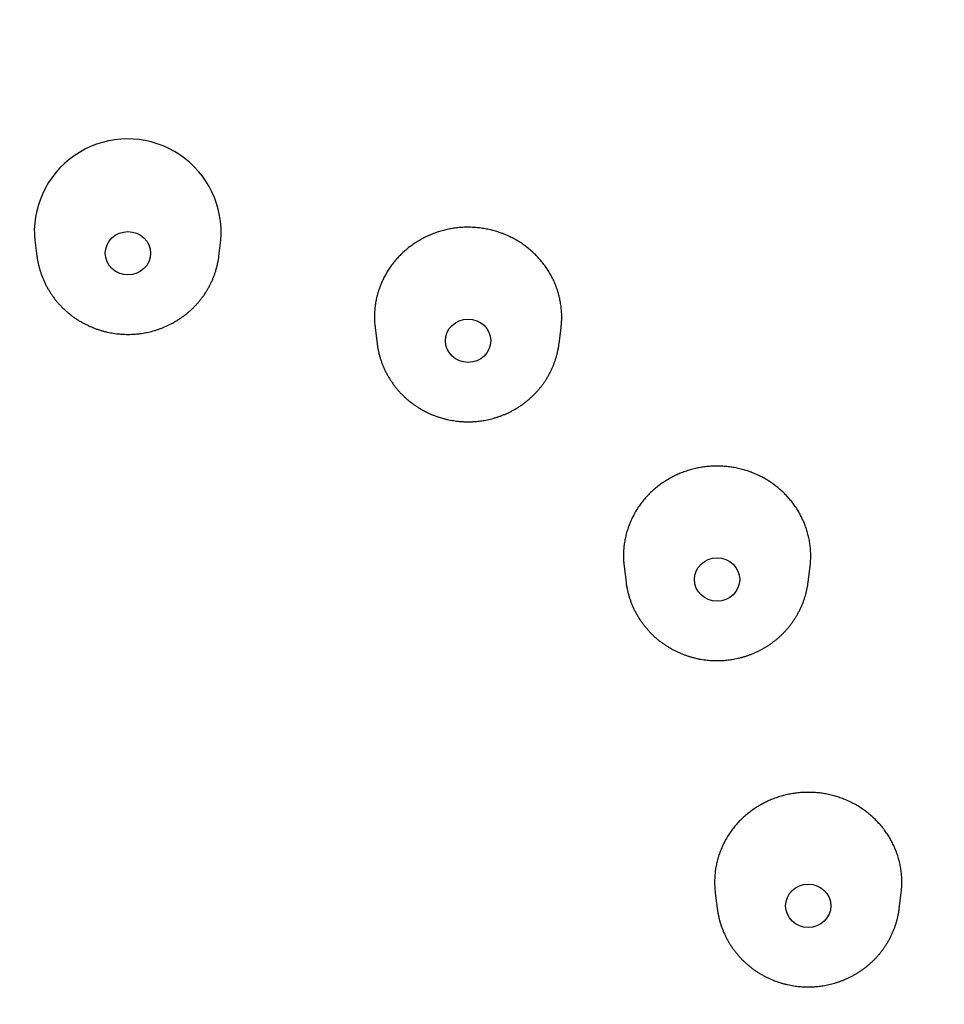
# Model space of a CAD drawing. Header units: millimetres. Extents: x 8 to 486, y 12 to 546.
# Tile 98 of 121: x 267 to 283, y 493 to 510. Entities that reach past the tile are written whole.
import ezdxf

# ---------------------------------------------------------------- set-up
doc = ezdxf.new("R2010")
doc.units = ezdxf.units.MM

msp = doc.modelspace()

# ---------------------------------------------------------------- linework, layer by layer
at = {"color": 7, "linetype": 'Continuous', "lineweight": 30}
for p, q in [((267.36, 506.187), (267.395, 505.909)), ((270.605, 505.909), (270.64, 506.187)), ((273.36, 504.644), (273.395, 504.366)), ((276.605, 504.366), (276.64, 504.643)), ((273.394, 504.369), (273.395, 504.366)), ((277.752, 500.429), (277.787, 500.151)), ((280.998, 500.151), (281.032, 500.428)), ((277.787, 500.153), (277.787, 500.151)), ((280.997, 500.149), (280.998, 500.151)), ((279.36, 494.67), (279.395, 494.392)), ((282.605, 494.392), (282.64, 494.669))]:
    msp.add_line(p, q, dxfattribs=at)
msp.add_arc((268.996, 506.327), 1.649, 355.1099, 178.3155, dxfattribs=at)
for centre, major_axis, ratio in [((269, 505.958), (0.399, 0), 0.959904), ((275, 504.415), (0.399, 0.001), 0.95983), ((279.392, 500.2), (0.399, 0.001), 0.959682), ((280.999, 494.442), (0.399, 0), 0.959609)]:
    msp.add_ellipse(centre, major_axis=major_axis, ratio=ratio, dxfattribs=at)
for points, knots in [([(269, 539.209), (268.893, 539.209), (268.742, 539.209), (268.518, 539.207), (268.327, 539.204), (268.097, 539.201), (267.856, 539.195), (267.603, 539.188), (267.341, 539.18), (267.072, 539.17), (266.798, 539.157), (266.52, 539.144), (266.238, 539.128), (265.953, 539.11), (265.666, 539.09), (265.377, 539.069), (265.086, 539.045), (264.794, 539.02), (264.5, 538.992), (264.206, 538.963), (263.91, 538.932), (263.614, 538.898), (263.317, 538.863), (263.019, 538.825), (262.721, 538.786), (262.423, 538.744), (262.124, 538.701), (261.825, 538.656), (261.526, 538.608), (261.227, 538.559), (260.927, 538.507), (260.627, 538.453), (260.328, 538.398), (260.028, 538.34), (259.729, 538.281), (259.43, 538.219), (259.13, 538.155), (258.831, 538.09), (258.532, 538.022), (258.234, 537.952), (257.936, 537.88), (257.637, 537.806), (257.34, 537.731), (257.042, 537.653), (256.745, 537.573), (256.449, 537.491), (256.153, 537.407), (255.857, 537.322), (255.561, 537.234), (255.267, 537.144), (254.972, 537.052), (254.678, 536.958), (254.385, 536.862), (254.093, 536.765), (253.8, 536.665), (253.509, 536.563), (253.218, 536.459), (252.928, 536.354), (252.638, 536.246), (252.349, 536.136), (252.061, 536.025), (251.774, 535.911), (251.487, 535.796), (251.201, 535.678), (250.916, 535.559), (250.631, 535.438), (250.348, 535.315), (250.065, 535.189), (249.783, 535.062), (249.502, 534.934), (249.222, 534.803), (248.942, 534.67), (248.664, 534.535), (248.386, 534.399), (248.11, 534.26), (247.834, 534.12), (247.559, 533.978), (247.285, 533.834), (247.013, 533.688), (246.741, 533.541), (246.47, 533.391), (246.201, 533.24), (245.932, 533.086), (245.664, 532.931), (245.398, 532.775), (245.133, 532.616), (244.868, 532.456), (244.605, 532.293), (244.343, 532.129), (244.083, 531.964), (243.823, 531.796), (243.564, 531.627), (243.307, 531.456), (243.051, 531.283), (242.796, 531.109), (242.543, 530.932), (242.29, 530.754), (242.039, 530.575), (241.789, 530.393), (241.541, 530.21), (241.294, 530.026), (241.048, 529.839), (240.803, 529.651), (240.56, 529.461), (240.318, 529.27), (240.078, 529.077), (239.839, 528.882), (239.601, 528.686), (239.365, 528.488), (239.13, 528.289), (238.896, 528.088), (238.664, 527.885), (238.434, 527.681), (238.205, 527.475), (237.977, 527.268), (237.751, 527.059), (237.526, 526.848), (237.303, 526.637), (237.081, 526.423), (236.861, 526.208), (236.643, 525.992), (236.426, 525.774), (236.211, 525.554), (235.997, 525.333), (235.785, 525.111), (235.574, 524.887), (235.365, 524.662), (235.158, 524.436), (234.952, 524.208), (234.748, 523.978), (234.546, 523.748), (234.345, 523.515), (234.146, 523.282), (233.949, 523.047), (233.753, 522.811), (233.559, 522.573), (233.367, 522.334), (233.177, 522.094), (232.988, 521.853), (232.801, 521.61), (232.616, 521.366), (232.432, 521.121), (232.251, 520.874), (232.071, 520.627), (231.893, 520.378), (231.716, 520.127), (231.542, 519.876), (231.369, 519.624), (231.199, 519.37), (231.03, 519.115), (230.863, 518.859), (230.697, 518.602), (230.534, 518.343), (230.373, 518.084), (230.213, 517.824), (230.055, 517.562), (229.899, 517.299), (229.746, 517.036), (229.594, 516.771), (229.444, 516.505), (229.295, 516.238), (229.149, 515.97), (229.005, 515.702), (228.863, 515.432), (228.723, 515.161), (228.584, 514.889), (228.448, 514.617), (228.314, 514.343), (228.181, 514.068), (228.051, 513.793), (227.923, 513.517), (227.796, 513.239), (227.672, 512.961), (227.55, 512.683), (227.43, 512.403), (227.311, 512.122), (227.195, 511.841), (227.081, 511.559), (226.969, 511.276), (226.859, 510.992), (226.751, 510.708), (226.645, 510.422), (226.542, 510.137), (226.44, 509.85), (226.34, 509.563), (226.243, 509.275), (226.148, 508.986), (226.054, 508.697), (225.963, 508.407), (225.874, 508.116), (225.787, 507.825), (225.703, 507.533), (225.62, 507.241), (225.54, 506.948), (225.461, 506.654), (225.385, 506.36), (225.311, 506.066), (225.239, 505.771), (225.169, 505.475), (225.102, 505.179), (225.036, 504.883), (224.973, 504.586), (224.912, 504.288), (224.853, 503.99), (224.796, 503.692), (224.742, 503.394), (224.69, 503.095), (224.639, 502.795), (224.591, 502.495), (224.546, 502.195), (224.502, 501.895), (224.461, 501.594), (224.422, 501.293), (224.385, 500.992), (224.35, 500.691), (224.317, 500.389), (224.287, 500.087), (224.259, 499.785), (224.233, 499.482), (224.209, 499.18), (224.188, 498.877), (224.168, 498.574), (224.151, 498.271), (224.137, 497.968), (224.124, 497.665), (224.114, 497.361), (224.105, 497.058), (224.1, 496.755), (224.096, 496.451), (224.094, 496.147), (224.095, 495.844), (224.098, 495.54), (224.103, 495.237), (224.111, 494.933), (224.12, 494.629), (224.132, 494.326), (224.146, 494.023), (224.163, 493.719), (224.181, 493.416), (224.202, 493.113), (224.225, 492.81), (224.25, 492.507), (224.278, 492.204), (224.308, 491.902), (224.34, 491.6), (224.374, 491.297), (224.41, 490.996), (224.449, 490.694), (224.489, 490.392), (224.532, 490.091), (224.578, 489.79), (224.625, 489.49), (224.675, 489.19), (224.727, 488.89), (224.781, 488.59), (224.837, 488.291), (224.895, 487.992), (224.956, 487.694), (225.019, 487.396), (225.084, 487.098), (225.151, 486.801), (225.221, 486.504), (225.292, 486.208), (225.366, 485.912), (225.442, 485.616), (225.52, 485.322), (225.6, 485.027), (225.683, 484.733), (225.768, 484.44), (225.854, 484.148), (225.943, 483.855), (226.034, 483.564), (226.128, 483.273), (226.223, 482.983), (226.321, 482.693), (226.42, 482.404), (226.522, 482.116), (226.626, 481.828), (226.732, 481.541), (226.84, 481.255), (226.95, 480.969), (227.063, 480.685), (227.177, 480.4), (227.294, 480.117), (227.413, 479.835), (227.533, 479.553), (227.656, 479.272), (227.781, 478.992), (227.908, 478.713), (228.037, 478.434), (228.168, 478.157), (228.301, 477.88), (228.436, 477.604), (228.574, 477.33), (228.713, 477.056), (228.854, 476.783), (228.997, 476.511), (229.143, 476.24), (229.29, 475.969), (229.439, 475.7), (229.591, 475.432), (229.744, 475.165), (229.899, 474.899), (230.056, 474.634), (230.215, 474.37), (230.377, 474.107), (230.54, 473.845), (230.705, 473.584), (230.872, 473.325), (231.04, 473.066), (231.211, 472.809), (231.384, 472.553), (231.558, 472.298), (231.735, 472.044), (231.913, 471.791), (232.093, 471.54), (232.276, 471.289), (232.459, 471.04), (232.645, 470.792), (232.833, 470.546), (233.022, 470.301), (233.214, 470.056), (233.407, 469.814), (233.602, 469.572), (233.798, 469.332), (233.997, 469.093), (234.197, 468.856), (234.399, 468.62), (234.603, 468.385), (234.808, 468.151), (235.016, 467.919), (235.225, 467.689), (235.435, 467.46), (235.648, 467.232), (235.862, 467.005), (236.077, 466.781), (236.295, 466.557), (236.514, 466.335), (236.735, 466.115), (236.957, 465.896), (237.181, 465.678), (237.407, 465.462), (237.634, 465.247), (237.863, 465.034), (238.094, 464.823), (238.326, 464.613), (238.56, 464.405), (238.795, 464.198), (239.032, 463.993), (239.27, 463.789), (239.51, 463.587), (239.751, 463.387), (239.994, 463.188), (240.238, 462.991), (240.484, 462.796), (240.731, 462.602), (240.98, 462.41), (241.23, 462.22), (241.482, 462.031), (241.735, 461.844), (241.99, 461.659), (242.245, 461.475), (242.503, 461.293), (242.761, 461.113), (243.021, 460.935), (243.283, 460.758), (243.546, 460.583), (243.81, 460.41), (244.075, 460.239), (244.342, 460.069), (244.61, 459.901), (244.879, 459.736), (245.149, 459.571), (245.421, 459.409), (245.694, 459.249), (245.969, 459.09), (246.244, 458.933), (246.521, 458.779), (246.799, 458.625), (247.078, 458.474), (247.358, 458.325), (247.64, 458.178), (247.922, 458.032), (248.206, 457.889), (248.491, 457.747), (248.777, 457.607), (249.064, 457.47), (249.352, 457.334), (249.641, 457.2), (249.932, 457.068), (250.223, 456.938), (250.515, 456.81), (250.809, 456.684), (251.103, 456.56), (251.339, 456.462), (251.476, 456.407), (251.515, 456.391)], [0, 0, 0, 0, 0.0026104, 0.0036772, 0.0054477, 0.0072886, 0.0092656, 0.0113308, 0.0134652, 0.0156533, 0.0178844, 0.0201502, 0.0224447, 0.0247633, 0.0271022, 0.0294586, 0.0318301, 0.0342148, 0.0366111, 0.0390177, 0.0414334, 0.0438574, 0.0462889, 0.048727, 0.0511713, 0.0536212, 0.0560762, 0.058536, 0.0610001, 0.0634683, 0.0659402, 0.0684156, 0.0708942, 0.0733759, 0.0758605, 0.0783478, 0.0808376, 0.0833297, 0.0858242, 0.0883207, 0.0908193, 0.0933197, 0.095822, 0.098326, 0.1008317, 0.1033389, 0.1058477, 0.1083578, 0.1108694, 0.1133822, 0.1158963, 0.1184116, 0.1209281, 0.1234456, 0.1259643, 0.128484, 0.1310046, 0.1335262, 0.1360488, 0.1385722, 0.1410965, 0.1436216, 0.1461476, 0.1486743, 0.1512017, 0.1537299, 0.1562588, 0.1587884, 0.1613186, 0.1638496, 0.1663811, 0.1689132, 0.171446, 0.1739793, 0.1765131, 0.1790476, 0.1815825, 0.184118, 0.186654, 0.1891905, 0.1917275, 0.1942649, 0.1968028, 0.1993411, 0.2018799, 0.2044192, 0.2069588, 0.2094988, 0.2120393, 0.2145802, 0.2171214, 0.219663, 0.222205, 0.2247473, 0.22729, 0.2298331, 0.2323765, 0.2349202, 0.2374643, 0.2400087, 0.2425534, 0.2450984, 0.2476437, 0.2501894, 0.2527353, 0.2552815, 0.257828, 0.2603748, 0.2629219, 0.2654692, 0.2680169, 0.2705648, 0.2731129, 0.2756613, 0.27821, 0.2807589, 0.283308, 0.2858575, 0.2884071, 0.290957, 0.2935071, 0.2960575, 0.2986081, 0.3011589, 0.3037099, 0.3062612, 0.3088126, 0.3113643, 0.3139162, 0.3164684, 0.3190207, 0.3215732, 0.324126, 0.3266789, 0.3292321, 0.3317854, 0.334339, 0.3368927, 0.3394466, 0.3420008, 0.3445551, 0.3471096, 0.3496643, 0.3522192, 0.3547742, 0.3573295, 0.3598849, 0.3624405, 0.3649963, 0.3675523, 0.3701084, 0.3726647, 0.3752212, 0.3777779, 0.3803347, 0.3828917, 0.3854489, 0.3880062, 0.3905637, 0.3931214, 0.3956792, 0.3982373, 0.4007954, 0.4033538, 0.4059123, 0.4084709, 0.4110297, 0.4135887, 0.4161479, 0.4187072, 0.4212666, 0.4238262, 0.426386, 0.4289459, 0.431506, 0.4340662, 0.4366266, 0.4391872, 0.4417479, 0.4443087, 0.4468698, 0.4494309, 0.4519922, 0.4545537, 0.4571153, 0.4596771, 0.462239, 0.4648011, 0.4673633, 0.4699257, 0.4724882, 0.4750509, 0.4776137, 0.4801766, 0.4827398, 0.485303, 0.4878664, 0.49043, 0.4929937, 0.4955576, 0.4981216, 0.5006857, 0.50325, 0.5058145, 0.5083791, 0.5109438, 0.5135087, 0.5160738, 0.518639, 0.5212043, 0.5237698, 0.5263354, 0.5289012, 0.5314671, 0.5340332, 0.5365994, 0.5391657, 0.5417323, 0.5442989, 0.5468657, 0.5494327, 0.5519998, 0.554567, 0.5571344, 0.559702, 0.5622697, 0.5648375, 0.5674055, 0.5699737, 0.5725419, 0.5751104, 0.577679, 0.5802477, 0.5828166, 0.5853856, 0.5879548, 0.5905241, 0.5930936, 0.5956633, 0.598233, 0.600803, 0.6033731, 0.6059433, 0.6085137, 0.6110842, 0.6136549, 0.6162258, 0.6187968, 0.6213679, 0.6239393, 0.6265107, 0.6290823, 0.6316541, 0.634226, 0.6367981, 0.6393703, 0.6419427, 0.6445153, 0.647088, 0.6496608, 0.6522339, 0.654807, 0.6573804, 0.6599539, 0.6625275, 0.6651013, 0.6676753, 0.6702494, 0.6728237, 0.6753982, 0.6779728, 0.6805476, 0.6831225, 0.6856976, 0.6882729, 0.6908483, 0.6934239, 0.6959997, 0.6985756, 0.7011517, 0.703728, 0.7063044, 0.708881, 0.7114578, 0.7140347, 0.7166119, 0.7191891, 0.7217666, 0.7243442, 0.7269221, 0.7295, 0.7320782, 0.7346565, 0.7372351, 0.7398138, 0.7423926, 0.7449717, 0.7475509, 0.7501304, 0.75271, 0.7552898, 0.7578697, 0.7604499, 0.7630302, 0.7656108, 0.7681915, 0.7707724, 0.7733536, 0.7759349, 0.7785164, 0.7810981, 0.78368, 0.7862621, 0.7888444, 0.7914269, 0.7940096, 0.7965925, 0.7991757, 0.801759, 0.8043426, 0.8069263, 0.8095103, 0.8120945, 0.8146789, 0.8172635, 0.8198484, 0.8224335, 0.8250188, 0.8276043, 0.8301901, 0.8327761, 0.8353623, 0.8379488, 0.8405356, 0.8431225, 0.8457097, 0.8482972, 0.8508849, 0.8534729, 0.8560612, 0.8586497, 0.8612384, 0.8638275, 0.8664168, 0.8690064, 0.8715962, 0.8741864, 0.8767768, 0.8793676, 0.8819586, 0.88455, 0.8871416, 0.8897336, 0.8923258, 0.8949184, 0.8975114, 0.9001046, 0.9026982, 0.9052921, 0.9078864, 0.9104811, 0.9130761, 0.9156715, 0.9182672, 0.9208633, 0.9234599, 0.9260568, 0.9286541, 0.9312519, 0.9338501, 0.9364487, 0.9390477, 0.9416473, 0.9442472, 0.9468477, 0.9494486, 0.95205, 0.954652, 0.9572545, 0.9598575, 0.962461, 0.9650651, 0.9676698, 0.9702751, 0.972881, 0.9754876, 0.9780948, 0.9807026, 0.9833112, 0.9859204, 0.9885304, 0.9911411, 0.9937526, 0.996365, 0.9989781, 1, 1, 1, 1]), ([(286.672, 456.468), (286.715, 456.485), (286.852, 456.541), (287.084, 456.639), (287.369, 456.76), (287.652, 456.883), (287.935, 457.008), (288.217, 457.135), (288.498, 457.264), (288.778, 457.395), (289.058, 457.528), (289.336, 457.662), (289.614, 457.799), (289.89, 457.937), (290.166, 458.077), (290.441, 458.22), (290.715, 458.364), (290.987, 458.509), (291.259, 458.657), (291.53, 458.807), (291.799, 458.958), (292.068, 459.111), (292.336, 459.266), (292.602, 459.423), (292.867, 459.582), (293.132, 459.742), (293.395, 459.904), (293.657, 460.068), (293.917, 460.234), (294.177, 460.401), (294.436, 460.571), (294.693, 460.742), (294.949, 460.914), (295.204, 461.089), (295.457, 461.265), (295.71, 461.443), (295.961, 461.623), (296.211, 461.804), (296.459, 461.987), (296.706, 462.172), (296.952, 462.358), (297.197, 462.546), (297.44, 462.736), (297.682, 462.928), (297.922, 463.121), (298.161, 463.315), (298.399, 463.511), (298.635, 463.709), (298.87, 463.909), (299.104, 464.11), (299.336, 464.313), (299.566, 464.517), (299.795, 464.723), (300.023, 464.93), (300.249, 465.139), (300.474, 465.349), (300.697, 465.561), (300.919, 465.775), (301.139, 465.99), (301.357, 466.206), (301.574, 466.424), (301.789, 466.643), (302.003, 466.864), (302.215, 467.086), (302.426, 467.31), (302.635, 467.535), (302.842, 467.762), (303.048, 467.99), (303.252, 468.219), (303.454, 468.45), (303.655, 468.682), (303.854, 468.916), (304.051, 469.151), (304.247, 469.387), (304.441, 469.624), (304.633, 469.863), (304.823, 470.103), (305.012, 470.345), (305.199, 470.588), (305.384, 470.832), (305.568, 471.077), (305.749, 471.323), (305.929, 471.571), (306.107, 471.82), (306.284, 472.07), (306.458, 472.322), (306.631, 472.574), (306.801, 472.828), (306.97, 473.083), (307.137, 473.339), (307.303, 473.596), (307.466, 473.854), (307.627, 474.114), (307.787, 474.374), (307.945, 474.636), (308.101, 474.898), (308.254, 475.162), (308.406, 475.427), (308.556, 475.693), (308.705, 475.959), (308.851, 476.227), (308.995, 476.496), (309.137, 476.766), (309.277, 477.037), (309.416, 477.308), (309.552, 477.581), (309.686, 477.855), (309.819, 478.129), (309.949, 478.405), (310.077, 478.681), (310.204, 478.958), (310.328, 479.236), (310.45, 479.515), (310.57, 479.795), (310.689, 480.075), (310.805, 480.357), (310.919, 480.639), (311.031, 480.922), (311.141, 481.206), (311.249, 481.49), (311.355, 481.775), (311.458, 482.061), (311.56, 482.348), (311.66, 482.635), (311.757, 482.923), (311.852, 483.212), (311.946, 483.501), (312.037, 483.791), (312.126, 484.082), (312.213, 484.373), (312.297, 484.665), (312.38, 484.957), (312.46, 485.25), (312.539, 485.543), (312.615, 485.837), (312.689, 486.132), (312.761, 486.427), (312.831, 486.723), (312.898, 487.019), (312.964, 487.315), (313.027, 487.612), (313.088, 487.909), (313.147, 488.207), (313.204, 488.505), (313.258, 488.804), (313.31, 489.103), (313.361, 489.402), (313.409, 489.702), (313.454, 490.002), (313.498, 490.303), (313.539, 490.603), (313.578, 490.904), (313.615, 491.205), (313.65, 491.507), (313.683, 491.809), (313.713, 492.111), (313.741, 492.413), (313.767, 492.715), (313.791, 493.018), (313.812, 493.32), (313.832, 493.623), (313.849, 493.926), (313.863, 494.23), (313.876, 494.533), (313.886, 494.836), (313.895, 495.14), (313.9, 495.443), (313.904, 495.747), (313.906, 496.05), (313.905, 496.354), (313.902, 496.658), (313.897, 496.961), (313.889, 497.265), (313.88, 497.568), (313.868, 497.872), (313.854, 498.175), (313.837, 498.478), (313.819, 498.782), (313.798, 499.085), (313.775, 499.388), (313.75, 499.691), (313.722, 499.993), (313.692, 500.296), (313.66, 500.598), (313.626, 500.9), (313.59, 501.202), (313.551, 501.504), (313.511, 501.805), (313.468, 502.106), (313.422, 502.407), (313.375, 502.708), (313.325, 503.008), (313.273, 503.308), (313.219, 503.607), (313.163, 503.907), (313.105, 504.206), (313.044, 504.504), (312.981, 504.802), (312.916, 505.1), (312.849, 505.397), (312.779, 505.694), (312.708, 505.99), (312.634, 506.286), (312.558, 506.581), (312.48, 506.876), (312.4, 507.17), (312.317, 507.464), (312.232, 507.757), (312.146, 508.05), (312.057, 508.342), (311.966, 508.634), (311.872, 508.925), (311.777, 509.215), (311.679, 509.505), (311.58, 509.794), (311.478, 510.082), (311.374, 510.37), (311.268, 510.657), (311.16, 510.943), (311.05, 511.228), (310.937, 511.513), (310.823, 511.797), (310.706, 512.08), (310.587, 512.363), (310.467, 512.645), (310.344, 512.926), (310.219, 513.206), (310.092, 513.485), (309.963, 513.763), (309.832, 514.041), (309.699, 514.317), (309.564, 514.593), (309.426, 514.868), (309.287, 515.142), (309.146, 515.415), (309.003, 515.687), (308.857, 515.958), (308.71, 516.228), (308.561, 516.497), (308.409, 516.765), (308.256, 517.033), (308.101, 517.299), (307.944, 517.564), (307.785, 517.828), (307.623, 518.091), (307.46, 518.352), (307.295, 518.613), (307.128, 518.873), (306.96, 519.131), (306.789, 519.389), (306.616, 519.645), (306.442, 519.9), (306.265, 520.154), (306.087, 520.407), (305.907, 520.658), (305.724, 520.908), (305.541, 521.157), (305.355, 521.405), (305.167, 521.652), (304.978, 521.897), (304.786, 522.141), (304.593, 522.384), (304.398, 522.625), (304.202, 522.866), (304.003, 523.104), (303.803, 523.342), (303.601, 523.578), (303.397, 523.813), (303.192, 524.046), (302.984, 524.278), (302.775, 524.509), (302.565, 524.738), (302.352, 524.966), (302.138, 525.192), (301.923, 525.417), (301.705, 525.641), (301.486, 525.863), (301.265, 526.083), (301.043, 526.302), (300.819, 526.52), (300.593, 526.736), (300.366, 526.95), (300.137, 527.163), (299.906, 527.375), (299.674, 527.584), (299.44, 527.793), (299.205, 528), (298.968, 528.205), (298.73, 528.408), (298.49, 528.61), (298.249, 528.811), (298.006, 529.009), (297.762, 529.206), (297.516, 529.402), (297.269, 529.595), (297.02, 529.788), (296.77, 529.978), (296.518, 530.167), (296.265, 530.354), (296.01, 530.539), (295.755, 530.723), (295.497, 530.905), (295.239, 531.085), (294.979, 531.263), (294.717, 531.44), (294.454, 531.615), (294.19, 531.788), (293.925, 531.959), (293.658, 532.128), (293.39, 532.296), (293.121, 532.462), (292.851, 532.626), (292.579, 532.788), (292.306, 532.949), (292.031, 533.108), (291.756, 533.264), (291.479, 533.419), (291.201, 533.572), (290.922, 533.723), (290.642, 533.873), (290.36, 534.02), (290.078, 534.165), (289.794, 534.309), (289.509, 534.451), (289.223, 534.59), (288.936, 534.728), (288.648, 534.864), (288.359, 534.998), (288.068, 535.13), (287.777, 535.26), (287.485, 535.388), (287.191, 535.514), (286.897, 535.638), (286.601, 535.76), (286.305, 535.88), (286.007, 535.998), (285.709, 536.114), (285.409, 536.228), (285.109, 536.34), (284.808, 536.45), (284.505, 536.558), (284.202, 536.664), (283.898, 536.768), (283.593, 536.87), (283.287, 536.969), (282.98, 537.067), (282.673, 537.163), (282.364, 537.256), (282.055, 537.348), (281.744, 537.437), (281.433, 537.524), (281.121, 537.609), (280.808, 537.692), (280.494, 537.773), (280.18, 537.852), (279.864, 537.929), (279.548, 538.003), (279.231, 538.076), (278.913, 538.146), (278.594, 538.214), (278.274, 538.28), (277.953, 538.344), (277.632, 538.406), (277.309, 538.465), (276.986, 538.522), (276.661, 538.577), (276.336, 538.63), (276.009, 538.681), (275.682, 538.73), (275.364, 538.774), (275.057, 538.815), (274.761, 538.853), (274.465, 538.889), (274.168, 538.923), (273.872, 538.955), (273.575, 538.985), (273.278, 539.013), (272.981, 539.04), (272.684, 539.064), (272.388, 539.087), (272.091, 539.107), (271.795, 539.126), (271.499, 539.143), (271.204, 539.157), (270.911, 539.17), (270.619, 539.181), (270.331, 539.19), (270.051, 539.198), (269.791, 539.203), (269.567, 539.206), (269.362, 539.208), (269.178, 539.209), (269.054, 539.209), (269, 539.209)], [0, 0, 0, 0, 0.001118, 0.00365, 0.006182, 0.008716, 0.011249, 0.013784, 0.016319, 0.018855, 0.021391, 0.023928, 0.026465, 0.029003, 0.031542, 0.034081, 0.036621, 0.039161, 0.041702, 0.044243, 0.046785, 0.049327, 0.051869, 0.054412, 0.056956, 0.059499, 0.062044, 0.064588, 0.067133, 0.069679, 0.072225, 0.074771, 0.077317, 0.079864, 0.082412, 0.084959, 0.087507, 0.090055, 0.092604, 0.095153, 0.097702, 0.100252, 0.102802, 0.105352, 0.107902, 0.110453, 0.113004, 0.115555, 0.118107, 0.120659, 0.123211, 0.125763, 0.128316, 0.130869, 0.133422, 0.135975, 0.138529, 0.141083, 0.143637, 0.146191, 0.148746, 0.1513, 0.153855, 0.156411, 0.158966, 0.161522, 0.164078, 0.166634, 0.16919, 0.171747, 0.174304, 0.176861, 0.179418, 0.181975, 0.184533, 0.18709, 0.189648, 0.192207, 0.194765, 0.197323, 0.199882, 0.202441, 0.205, 0.20756, 0.210119, 0.212679, 0.215238, 0.217798, 0.220359, 0.222919, 0.22548, 0.22804, 0.230601, 0.233162, 0.235724, 0.238285, 0.240847, 0.243408, 0.24597, 0.248532, 0.251094, 0.253657, 0.256219, 0.258782, 0.261345, 0.263908, 0.266471, 0.269035, 0.271598, 0.274162, 0.276726, 0.27929, 0.281854, 0.284418, 0.286983, 0.289547, 0.292112, 0.294677, 0.297242, 0.299807, 0.302373, 0.304938, 0.307504, 0.31007, 0.312636, 0.315202, 0.317768, 0.320335, 0.322902, 0.325468, 0.328035, 0.330602, 0.333169, 0.335737, 0.338304, 0.340872, 0.34344, 0.346008, 0.348576, 0.351144, 0.353713, 0.356281, 0.35885, 0.361419, 0.363988, 0.366557, 0.369126, 0.371695, 0.374265, 0.376835, 0.379405, 0.381975, 0.384545, 0.387115, 0.389686, 0.392256, 0.394827, 0.397398, 0.399969, 0.40254, 0.405112, 0.407683, 0.410255, 0.412826, 0.415398, 0.41797, 0.420543, 0.423115, 0.425688, 0.42826, 0.430833, 0.433406, 0.435979, 0.438553, 0.441126, 0.4437, 0.446273, 0.448847, 0.451421, 0.453995, 0.45657, 0.459144, 0.461719, 0.464294, 0.466869, 0.469444, 0.472019, 0.474594, 0.47717, 0.479746, 0.482322, 0.484898, 0.487474, 0.49005, 0.492627, 0.495203, 0.49778, 0.500357, 0.502934, 0.505511, 0.508089, 0.510667, 0.513244, 0.515822, 0.5184, 0.520978, 0.523557, 0.526135, 0.528714, 0.531293, 0.533872, 0.536451, 0.539031, 0.54161, 0.54419, 0.54677, 0.54935, 0.55193, 0.55451, 0.557091, 0.559672, 0.562252, 0.564833, 0.567415, 0.569996, 0.572578, 0.575159, 0.577741, 0.580323, 0.582906, 0.585488, 0.588071, 0.590653, 0.593236, 0.595819, 0.598403, 0.600986, 0.60357, 0.606154, 0.608738, 0.611322, 0.613907, 0.616491, 0.619076, 0.621661, 0.624246, 0.626832, 0.629417, 0.632003, 0.634589, 0.637175, 0.639762, 0.642348, 0.644935, 0.647522, 0.650109, 0.652697, 0.655284, 0.657872, 0.66046, 0.663048, 0.665637, 0.668225, 0.670814, 0.673403, 0.675993, 0.678582, 0.681172, 0.683762, 0.686353, 0.688943, 0.691534, 0.694125, 0.696716, 0.699308, 0.701899, 0.704491, 0.707084, 0.709676, 0.712269, 0.714862, 0.717455, 0.720049, 0.722643, 0.725237, 0.727831, 0.730426, 0.733021, 0.735616, 0.738212, 0.740808, 0.743404, 0.746001, 0.748598, 0.751195, 0.753793, 0.75639, 0.758989, 0.761587, 0.764186, 0.766785, 0.769385, 0.771985, 0.774586, 0.777186, 0.779788, 0.782389, 0.784991, 0.787594, 0.790197, 0.7928, 0.795404, 0.798008, 0.800613, 0.803218, 0.805824, 0.80843, 0.811037, 0.813644, 0.816252, 0.818861, 0.82147, 0.824079, 0.826689, 0.8293, 0.831912, 0.834524, 0.837137, 0.83975, 0.842365, 0.84498, 0.847596, 0.850212, 0.85283, 0.855448, 0.858067, 0.860687, 0.863309, 0.865931, 0.868554, 0.871178, 0.873803, 0.87643, 0.879058, 0.881687, 0.884317, 0.886949, 0.889582, 0.892217, 0.894853, 0.897491, 0.900131, 0.902773, 0.905416, 0.908062, 0.91071, 0.91336, 0.916013, 0.918669, 0.921327, 0.923989, 0.926654, 0.929322, 0.931994, 0.93467, 0.937351, 0.940037, 0.942728, 0.945425, 0.948129, 0.950561, 0.952992, 0.955422, 0.957852, 0.960282, 0.96271, 0.965137, 0.967562, 0.969987, 0.972408, 0.974828, 0.977243, 0.979654, 0.982059, 0.984453, 0.986832, 0.989185, 0.991487, 0.993668, 0.995523, 0.996979, 0.998673, 1, 1, 1, 1]), ([(276.64, 504.643), (276.642, 504.667), (276.649, 504.719), (276.652, 504.802), (276.652, 504.891), (276.645, 504.981), (276.634, 505.07), (276.617, 505.158), (276.596, 505.243), (276.57, 505.328), (276.538, 505.412), (276.501, 505.496), (276.46, 505.576), (276.414, 505.653), (276.365, 505.727), (276.31, 505.799), (276.251, 505.868), (276.188, 505.935), (276.121, 505.998), (276.051, 506.056), (275.979, 506.11), (275.903, 506.161), (275.823, 506.207), (275.74, 506.25), (275.656, 506.288), (275.57, 506.321), (275.483, 506.349), (275.394, 506.373), (275.303, 506.391), (275.21, 506.406), (275.117, 506.414), (275.024, 506.418), (274.933, 506.417), (274.84, 506.411), (274.748, 506.4), (274.655, 506.384), (274.564, 506.362), (274.476, 506.337), (274.39, 506.306), (274.305, 506.271), (274.221, 506.232), (274.14, 506.187), (274.061, 506.138), (273.987, 506.085), (273.916, 506.03), (273.848, 505.97), (273.783, 505.905), (273.721, 505.837), (273.665, 505.767), (273.614, 505.697), (273.584, 505.649), (273.569, 505.625)], [0, 0, 0, 0, 0.016171, 0.036412, 0.05724, 0.078086, 0.098914, 0.119155, 0.139411, 0.159652, 0.18048, 0.201326, 0.222154, 0.242395, 0.262651, 0.282891, 0.303719, 0.324565, 0.345393, 0.365633, 0.385889, 0.40613, 0.426958, 0.447803, 0.468631, 0.488871, 0.509127, 0.529367, 0.550196, 0.571041, 0.591869, 0.612109, 0.632365, 0.652605, 0.673433, 0.694279, 0.715107, 0.735347, 0.755603, 0.775843, 0.796672, 0.817517, 0.838345, 0.858586, 0.878842, 0.899082, 0.919911, 0.940756, 0.961585, 0.980766, 1, 1, 1, 1]), ([(267.348, 506.376), (267.349, 506.347), (267.35, 506.288), (267.355, 506.225), (267.36, 506.191), (267.36, 506.187)], [0, 0, 0, 0, 0.4631847, 0.9267259, 1, 1, 1, 1]), ([(267.395, 505.909), (267.395, 505.907), (267.397, 505.886), (267.404, 505.846), (267.414, 505.789), (267.427, 505.731), (267.443, 505.674), (267.46, 505.618), (267.48, 505.562), (267.502, 505.506), (267.526, 505.452), (267.552, 505.398), (267.581, 505.345), (267.611, 505.293), (267.644, 505.242), (267.678, 505.193), (267.715, 505.144), (267.753, 505.097), (267.794, 505.051), (267.836, 505.007), (267.881, 504.964), (267.927, 504.923), (267.975, 504.883), (268.023, 504.846), (268.07, 504.812), (268.118, 504.781), (268.166, 504.752), (268.215, 504.724), (268.265, 504.699), (268.316, 504.674), (268.368, 504.652), (268.42, 504.631), (268.474, 504.612), (268.527, 504.596), (268.581, 504.58), (268.636, 504.567), (268.69, 504.556), (268.744, 504.547), (268.797, 504.539), (268.847, 504.534), (268.89, 504.531), (268.929, 504.529), (268.965, 504.527), (268.989, 504.527), (269, 504.527)], [0, 0, 0, 0, 0.001799, 0.027417, 0.053078, 0.078784, 0.104537, 0.13034, 0.156194, 0.1821, 0.208062, 0.234081, 0.26016, 0.286302, 0.312509, 0.338784, 0.365132, 0.391555, 0.418058, 0.444646, 0.471325, 0.498101, 0.524982, 0.551978, 0.576266, 0.600557, 0.624848, 0.649137, 0.673421, 0.697696, 0.721958, 0.7462, 0.770413, 0.794586, 0.818699, 0.84272, 0.866596, 0.890222, 0.913361, 0.935361, 0.954299, 0.968845, 0.985557, 1, 1, 1, 1]), ([(269, 504.527), (269.021, 504.527), (269.05, 504.528), (269.093, 504.53), (269.129, 504.532), (269.173, 504.536), (269.219, 504.541), (269.266, 504.548), (269.316, 504.557), (269.366, 504.568), (269.417, 504.58), (269.468, 504.594), (269.519, 504.61), (269.57, 504.628), (269.622, 504.648), (269.672, 504.669), (269.723, 504.692), (269.772, 504.718), (269.821, 504.745), (269.87, 504.774), (269.917, 504.804), (269.964, 504.836), (270.009, 504.87), (270.053, 504.906), (270.096, 504.943), (270.138, 504.982), (270.179, 505.022), (270.218, 505.064), (270.255, 505.107), (270.291, 505.152), (270.326, 505.198), (270.358, 505.245), (270.389, 505.294), (270.418, 505.343), (270.446, 505.394), (270.471, 505.446), (270.495, 505.498), (270.516, 505.552), (270.536, 505.606), (270.553, 505.661), (270.569, 505.717), (270.582, 505.773), (270.594, 505.83), (270.601, 505.876), (270.604, 505.902), (270.605, 505.91)], [0, 0, 0, 0, 0.02656, 0.037293, 0.055123, 0.073646, 0.093529, 0.114296, 0.135757, 0.157758, 0.180191, 0.202975, 0.226048, 0.249365, 0.272887, 0.296586, 0.320437, 0.344422, 0.368525, 0.392731, 0.41703, 0.441412, 0.465869, 0.490394, 0.514981, 0.539624, 0.56432, 0.589064, 0.613853, 0.638683, 0.663554, 0.688462, 0.713407, 0.738385, 0.763397, 0.788442, 0.813518, 0.838626, 0.863765, 0.888935, 0.914137, 0.939371, 0.964637, 0.989936, 1, 1, 1, 1]), ([(273.569, 505.625), (273.555, 505.6), (273.525, 505.549), (273.486, 505.469), (273.451, 505.387), (273.421, 505.302), (273.396, 505.215), (273.376, 505.128), (273.361, 505.04), (273.352, 504.953), (273.348, 504.864), (273.349, 504.774), (273.353, 504.701), (273.359, 504.658), (273.361, 504.644)], [0, 0, 0, 0, 0.086141, 0.172349, 0.25849, 0.347134, 0.43585, 0.524493, 0.610634, 0.696842, 0.782984, 0.871627, 0.960343, 1, 1, 1, 1]), ([(273.395, 504.369), (273.395, 504.366), (273.397, 504.344), (273.404, 504.303), (273.414, 504.246), (273.427, 504.188), (273.443, 504.131), (273.46, 504.075), (273.48, 504.019), (273.502, 503.963), (273.526, 503.909), (273.552, 503.855), (273.581, 503.802), (273.611, 503.75), (273.644, 503.699), (273.678, 503.65), (273.715, 503.601), (273.753, 503.554), (273.794, 503.508), (273.836, 503.464), (273.881, 503.421), (273.927, 503.38), (273.975, 503.34), (274.023, 503.303), (274.07, 503.269), (274.118, 503.238), (274.166, 503.209), (274.215, 503.181), (274.265, 503.156), (274.316, 503.131), (274.368, 503.109), (274.42, 503.088), (274.474, 503.069), (274.527, 503.053), (274.581, 503.037), (274.636, 503.024), (274.69, 503.013), (274.744, 503.004), (274.797, 502.996), (274.847, 502.991), (274.89, 502.988), (274.929, 502.986), (274.965, 502.984), (274.989, 502.984), (275, 502.984)], [0, 0, 0, 0, 0.003081, 0.028665, 0.054293, 0.079966, 0.105687, 0.131456, 0.157276, 0.18315, 0.209078, 0.235064, 0.26111, 0.287218, 0.313391, 0.339633, 0.365947, 0.392336, 0.418805, 0.445359, 0.472003, 0.498745, 0.525592, 0.552553, 0.57681, 0.60107, 0.62533, 0.649588, 0.67384, 0.698084, 0.722314, 0.746525, 0.770708, 0.79485, 0.818931, 0.842922, 0.866767, 0.890362, 0.913473, 0.935444, 0.954358, 0.968885, 0.985575, 1, 1, 1, 1]), ([(275, 502.984), (275.021, 502.984), (275.05, 502.985), (275.093, 502.987), (275.129, 502.989), (275.173, 502.993), (275.219, 502.998), (275.266, 503.005), (275.316, 503.014), (275.366, 503.025), (275.417, 503.037), (275.468, 503.051), (275.519, 503.067), (275.57, 503.085), (275.622, 503.105), (275.672, 503.126), (275.723, 503.149), (275.772, 503.175), (275.821, 503.202), (275.87, 503.231), (275.917, 503.261), (275.964, 503.293), (276.009, 503.327), (276.053, 503.363), (276.096, 503.4), (276.138, 503.439), (276.179, 503.479), (276.218, 503.521), (276.255, 503.564), (276.291, 503.609), (276.326, 503.655), (276.358, 503.702), (276.389, 503.751), (276.418, 503.8), (276.446, 503.851), (276.471, 503.903), (276.495, 503.955), (276.516, 504.009), (276.536, 504.063), (276.553, 504.118), (276.569, 504.174), (276.582, 504.23), (276.594, 504.287), (276.601, 504.333), (276.604, 504.36), (276.605, 504.367)], [0, 0, 0, 0, 0.02656, 0.037293, 0.055122, 0.073645, 0.093528, 0.114295, 0.135755, 0.157756, 0.180189, 0.202972, 0.226045, 0.249361, 0.272883, 0.296582, 0.320433, 0.344418, 0.36852, 0.392726, 0.417025, 0.441406, 0.465863, 0.490388, 0.514974, 0.539617, 0.564312, 0.589056, 0.613844, 0.638675, 0.663545, 0.688453, 0.713397, 0.738375, 0.763387, 0.788431, 0.813507, 0.838615, 0.863753, 0.888924, 0.914125, 0.939359, 0.964624, 0.989923, 1, 1, 1, 1]), ([(281.032, 500.428), (281.034, 500.442), (281.04, 500.486), (281.044, 500.56), (281.045, 500.649), (281.04, 500.737), (281.031, 500.825), (281.016, 500.913), (280.995, 501.002), (280.97, 501.088), (280.94, 501.172), (280.906, 501.253), (280.866, 501.334), (280.822, 501.412), (280.772, 501.489), (280.719, 501.563), (280.661, 501.632), (280.601, 501.698), (280.536, 501.762), (280.467, 501.822), (280.393, 501.879), (280.318, 501.931), (280.24, 501.978), (280.16, 502.021), (280.077, 502.06), (279.991, 502.095), (279.902, 502.126), (279.812, 502.151), (279.722, 502.171), (279.632, 502.186), (279.54, 502.197), (279.447, 502.202), (279.353, 502.203), (279.259, 502.198), (279.167, 502.188), (279.077, 502.174), (278.987, 502.155), (278.897, 502.13), (278.808, 502.101), (278.723, 502.067), (278.642, 502.031), (278.592, 502.004), (278.566, 501.99)], [0, 0, 0, 0, 0.012444, 0.038198, 0.063226, 0.088272, 0.113299, 0.139053, 0.164828, 0.190583, 0.21561, 0.240656, 0.265683, 0.291437, 0.317212, 0.342966, 0.367993, 0.393039, 0.418066, 0.44382, 0.469594, 0.495348, 0.520375, 0.545422, 0.570449, 0.596202, 0.621977, 0.647731, 0.672758, 0.697805, 0.722832, 0.748586, 0.774361, 0.800115, 0.825142, 0.850189, 0.875216, 0.90097, 0.926745, 0.9525, 0.976217, 1, 1, 1, 1]), ([(278.566, 501.99), (278.54, 501.975), (278.488, 501.945), (278.413, 501.895), (278.34, 501.84), (278.269, 501.781), (278.202, 501.718), (278.139, 501.652), (278.081, 501.583), (278.027, 501.512), (277.977, 501.437), (277.931, 501.359), (277.89, 501.278), (277.853, 501.196), (277.822, 501.112), (277.796, 501.028), (277.774, 500.942), (277.758, 500.854), (277.747, 500.764), (277.741, 500.674), (277.74, 500.586), (277.744, 500.504), (277.75, 500.452), (277.753, 500.429)], [0, 0, 0, 0, 0.047486, 0.095008, 0.142494, 0.191359, 0.240264, 0.289129, 0.336614, 0.384137, 0.431622, 0.480487, 0.529392, 0.578257, 0.625743, 0.673265, 0.720751, 0.769616, 0.81852, 0.867385, 0.91487, 0.962392, 1, 1, 1, 1]), ([(277.787, 500.153), (277.787, 500.151), (277.789, 500.129), (277.796, 500.088), (277.807, 500.03), (277.82, 499.973), (277.835, 499.916), (277.853, 499.859), (277.872, 499.803), (277.894, 499.748), (277.918, 499.693), (277.945, 499.639), (277.973, 499.587), (278.003, 499.535), (278.036, 499.484), (278.071, 499.434), (278.107, 499.386), (278.146, 499.339), (278.186, 499.293), (278.229, 499.248), (278.273, 499.205), (278.319, 499.164), (278.367, 499.124), (278.415, 499.088), (278.463, 499.054), (278.51, 499.023), (278.558, 498.994), (278.607, 498.966), (278.657, 498.94), (278.708, 498.916), (278.76, 498.893), (278.813, 498.873), (278.866, 498.854), (278.92, 498.837), (278.974, 498.822), (279.028, 498.809), (279.083, 498.797), (279.137, 498.788), (279.19, 498.781), (279.239, 498.775), (279.282, 498.772), (279.321, 498.77), (279.357, 498.769), (279.381, 498.769), (279.392, 498.769)], [0, 0, 0, 0, 0.003011, 0.028597, 0.054227, 0.079902, 0.105624, 0.131395, 0.157217, 0.183093, 0.209023, 0.23501, 0.261058, 0.287168, 0.313343, 0.339587, 0.365902, 0.392293, 0.418764, 0.44532, 0.471966, 0.49871, 0.525558, 0.552522, 0.57678, 0.601042, 0.625304, 0.649563, 0.673817, 0.698063, 0.722295, 0.746507, 0.770692, 0.794835, 0.818919, 0.842911, 0.866758, 0.890355, 0.913467, 0.93544, 0.954354, 0.968883, 0.985574, 1, 1, 1, 1]), ([(279.392, 498.769), (279.413, 498.769), (279.442, 498.769), (279.485, 498.771), (279.521, 498.773), (279.565, 498.777), (279.611, 498.783), (279.659, 498.79), (279.708, 498.799), (279.758, 498.809), (279.809, 498.821), (279.86, 498.836), (279.911, 498.852), (279.963, 498.869), (280.014, 498.889), (280.065, 498.911), (280.115, 498.934), (280.165, 498.959), (280.214, 498.986), (280.262, 499.015), (280.31, 499.046), (280.356, 499.078), (280.401, 499.112), (280.446, 499.147), (280.489, 499.185), (280.531, 499.223), (280.571, 499.264), (280.61, 499.306), (280.648, 499.349), (280.683, 499.394), (280.718, 499.439), (280.75, 499.487), (280.781, 499.535), (280.811, 499.585), (280.838, 499.635), (280.863, 499.687), (280.887, 499.74), (280.909, 499.793), (280.928, 499.847), (280.946, 499.902), (280.961, 499.958), (280.975, 500.015), (280.986, 500.071), (280.993, 500.116), (280.996, 500.142), (280.997, 500.149)], [0, 0, 0, 0, 0.026586, 0.0373298, 0.0551766, 0.0737179, 0.0936202, 0.114408, 0.1358897, 0.1579123, 0.180367, 0.2031729, 0.2262689, 0.249608, 0.2731532, 0.2968751, 0.3207501, 0.3447585, 0.3688845, 0.3931144, 0.4174371, 0.441843, 0.4663238, 0.4908726, 0.5154833, 0.5401507, 0.5648704, 0.5896384, 0.6144515, 0.6393067, 0.6642016, 0.6891342, 0.7141027, 0.7391057, 0.7641421, 0.789211, 0.8143118, 0.8394442, 0.8646078, 0.8898028, 0.9150294, 0.9402878, 0.9655785, 0.9909024, 1, 1, 1, 1]), ([(281, 496.444), (280.969, 496.444), (280.908, 496.443), (280.817, 496.435), (280.726, 496.423), (280.634, 496.406), (280.543, 496.383), (280.454, 496.356), (280.367, 496.324), (280.284, 496.289), (280.202, 496.248), (280.121, 496.203), (280.043, 496.152), (279.968, 496.098), (279.898, 496.041), (279.831, 495.981), (279.768, 495.916), (279.707, 495.848), (279.651, 495.776), (279.599, 495.701), (279.552, 495.624), (279.51, 495.546), (279.473, 495.465), (279.439, 495.382), (279.411, 495.295), (279.388, 495.209), (279.37, 495.122), (279.357, 495.034), (279.35, 494.946), (279.347, 494.856), (279.35, 494.766), (279.355, 494.704), (279.36, 494.672), (279.36, 494.67)], [0, 0, 0, 0, 0.032777, 0.065579, 0.098356, 0.132086, 0.165842, 0.199571, 0.232348, 0.265151, 0.297928, 0.331657, 0.365414, 0.399143, 0.43192, 0.464722, 0.497499, 0.531228, 0.564985, 0.598714, 0.63149, 0.664292, 0.697069, 0.730798, 0.764554, 0.798283, 0.831059, 0.863861, 0.896637, 0.930366, 0.964122, 0.99785, 1, 1, 1, 1]), ([(282.64, 494.669), (282.64, 494.674), (282.645, 494.708), (282.65, 494.772), (282.653, 494.861), (282.65, 494.952), (282.642, 495.041), (282.628, 495.129), (282.61, 495.215), (282.587, 495.301), (282.558, 495.386), (282.524, 495.471), (282.486, 495.552), (282.443, 495.631), (282.396, 495.706), (282.345, 495.78), (282.288, 495.852), (282.227, 495.92), (282.163, 495.985), (282.095, 496.046), (282.025, 496.102), (281.951, 496.156), (281.873, 496.205), (281.792, 496.251), (281.709, 496.291), (281.624, 496.327), (281.538, 496.358), (281.45, 496.385), (281.359, 496.407), (281.267, 496.424), (281.176, 496.436), (281.087, 496.443), (281.029, 496.444), (281, 496.444)], [0, 0, 0, 0, 0.005456, 0.038235, 0.071966, 0.105724, 0.139455, 0.172234, 0.205038, 0.237817, 0.271548, 0.305306, 0.339037, 0.371816, 0.40462, 0.437399, 0.47113, 0.504888, 0.538619, 0.571398, 0.604202, 0.636981, 0.670713, 0.704471, 0.738202, 0.770982, 0.803786, 0.836565, 0.870297, 0.904055, 0.937787, 0.96885, 1, 1, 1, 1]), ([(279.395, 494.391), (279.395, 494.39), (279.397, 494.369), (279.404, 494.329), (279.414, 494.272), (279.427, 494.214), (279.443, 494.157), (279.46, 494.1), (279.48, 494.044), (279.502, 493.989), (279.526, 493.935), (279.552, 493.881), (279.581, 493.828), (279.611, 493.776), (279.644, 493.725), (279.678, 493.676), (279.715, 493.627), (279.753, 493.58), (279.794, 493.534), (279.836, 493.49), (279.881, 493.447), (279.927, 493.405), (279.975, 493.366), (280.023, 493.329), (280.07, 493.295), (280.118, 493.264), (280.166, 493.235), (280.215, 493.207), (280.265, 493.181), (280.316, 493.157), (280.368, 493.135), (280.42, 493.114), (280.474, 493.095), (280.527, 493.078), (280.581, 493.063), (280.636, 493.05), (280.69, 493.039), (280.744, 493.03), (280.797, 493.022), (280.847, 493.017), (280.89, 493.014), (280.929, 493.012), (280.965, 493.01), (280.989, 493.01), (281, 493.01)], [0, 0, 0, 0, 0.001664, 0.027285, 0.052949, 0.078659, 0.104416, 0.130222, 0.156079, 0.181989, 0.207955, 0.233977, 0.26006, 0.286205, 0.312416, 0.338695, 0.365046, 0.391473, 0.417979, 0.444571, 0.471253, 0.498033, 0.524918, 0.551917, 0.576208, 0.600503, 0.624798, 0.64909, 0.673377, 0.697655, 0.72192, 0.746165, 0.770382, 0.794558, 0.818674, 0.842699, 0.866578, 0.890207, 0.91335, 0.935353, 0.954293, 0.968841, 0.985555, 1, 1, 1, 1]), ([(281, 493.01), (281.021, 493.01), (281.05, 493.011), (281.093, 493.013), (281.129, 493.015), (281.173, 493.019), (281.219, 493.024), (281.266, 493.031), (281.316, 493.04), (281.366, 493.051), (281.417, 493.063), (281.468, 493.077), (281.519, 493.093), (281.57, 493.111), (281.622, 493.13), (281.672, 493.152), (281.723, 493.175), (281.772, 493.201), (281.821, 493.228), (281.87, 493.256), (281.917, 493.287), (281.964, 493.319), (282.009, 493.353), (282.053, 493.389), (282.096, 493.426), (282.138, 493.465), (282.179, 493.505), (282.218, 493.547), (282.255, 493.59), (282.291, 493.635), (282.326, 493.681), (282.358, 493.728), (282.389, 493.777), (282.418, 493.826), (282.446, 493.877), (282.471, 493.928), (282.495, 493.981), (282.516, 494.035), (282.536, 494.089), (282.553, 494.144), (282.569, 494.2), (282.582, 494.256), (282.594, 494.313), (282.601, 494.358), (282.604, 494.384), (282.605, 494.391)], [0, 0, 0, 0, 0.026579, 0.037319, 0.055161, 0.073697, 0.093594, 0.114376, 0.135852, 0.157868, 0.180317, 0.203116, 0.226206, 0.249538, 0.273077, 0.296792, 0.320661, 0.344662, 0.368781, 0.393005, 0.417321, 0.44172, 0.466194, 0.490736, 0.515339, 0.54, 0.564713, 0.589474, 0.61428, 0.639128, 0.664016, 0.688942, 0.713903, 0.738899, 0.763929, 0.788991, 0.814085, 0.83921, 0.864366, 0.889554, 0.914774, 0.940025, 0.965309, 0.990626, 1, 1, 1, 1])]:
    msp.add_open_spline(points, degree=3, knots=knots, dxfattribs=at)

doc.saveas('drawing.dxf')
